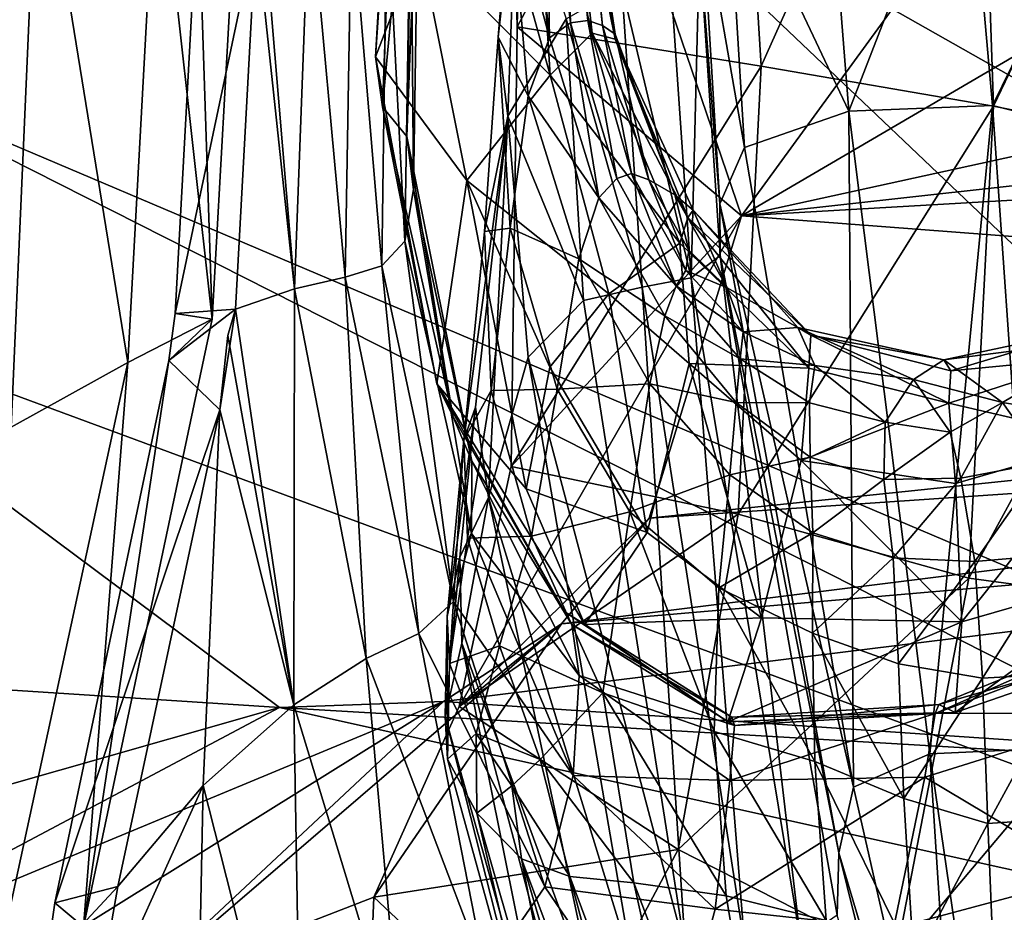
# Model space of a CAD drawing. Extents: x -76 to 76, y -20 to 79.
# Tile 116 of 175: x 2.07 to 4.47, y -7.37 to -5.21. Entities that reach past the tile are written whole.
import ezdxf

# ---------------------------------------------------------------- set-up
doc = ezdxf.new("R2010")
doc.units = 0

msp = doc.modelspace()

# ---------------------------------------------------------------- linework, layer by layer
for points in [[(3.2035, -2.7667, 19.7216), (1.3122, -3.4094, 19.0281), (1.5892, -5.3111, 19.4395)], [(3.43, -4.7463, 20.4631), (3.2035, -2.7667, 19.7216), (1.5892, -5.3111, 19.4395)], [(3.827, -5.6818, 16.5268), (3.3054, -4.1516, 16.716), (5.5596, -3.3049, 17.2696)], [(6.3683, -4.1939, 17.3751), (3.827, -5.6818, 16.5268), (5.5596, -3.3049, 17.2696)], [(3.255, -4.1484, 16.5546), (3.3054, -4.1516, 16.716), (3.2817, -5.223, 16.3667)], [(3.8087, -4.2389, 16.0713), (3.255, -4.1484, 16.5546), (3.2817, -5.223, 16.3667)], [(3.3054, -4.1516, 16.716), (3.827, -5.6818, 16.5268), (3.2817, -5.223, 16.3667)], [(3.8087, -4.2389, 16.0713), (3.8745, -5.3185, 15.9282), (4.3964, -4.1533, 15.538)], [(3.8745, -5.3185, 15.9282), (4.4396, -5.4157, 15.464), (4.3964, -4.1533, 15.538)], [(4.8833, -4.4888, 14.9676), (4.3964, -4.1533, 15.538), (4.4396, -5.4157, 15.464)], [(3.827, -5.6818, 16.5268), (6.3683, -4.1939, 17.3751), (8.0702, -4.7523, 18.9296)], [(3.8745, -5.3185, 15.9282), (3.8087, -4.2389, 16.0713), (3.2817, -5.223, 16.3667)], [(5.6085, -4.4023, 20.8811), (3.43, -4.7463, 20.4631), (6.3716, -6.4118, 20.007)], [(4.949, -5.5166, 14.9487), (4.8833, -4.4888, 14.9676), (4.4396, -5.4157, 15.464)], [(3.0447, -5.0192, 8.4177), (2.9375, -5.2954, 9.3553), (2.9821, -4.5203, 9.4017)], [(2.9861, -4.5793, 9.9266), (2.9821, -4.5203, 9.4017), (2.9375, -5.2954, 9.3553)], [(2.9549, -5.4166, 9.8552), (2.9861, -4.5793, 9.9266), (2.9375, -5.2954, 9.3553)], [(2.9861, -4.5793, 9.9266), (2.9549, -5.4166, 9.8552), (3.0302, -4.6118, 10.1923)], [(2.9549, -5.4166, 9.8552), (3.0136, -5.489, 10.0912), (3.0302, -4.6118, 10.1923)], [(3.044, -4.7071, 10.3596), (3.0302, -4.6118, 10.1923), (3.0136, -5.489, 10.0912)], [(3.3939, -4.6492, 5.9635), (3.4536, -5.207, 6.1129), (3.4246, -4.6354, 6.0842)], [(3.4309, -4.6441, 6.2504), (3.4246, -4.6354, 6.0842), (3.4894, -5.2196, 6.1831)], [(3.4536, -5.207, 6.1129), (3.4894, -5.2196, 6.1831), (3.4246, -4.6354, 6.0842)], [(3.1981, -4.7538, 7.4476), (3.3195, -4.6648, 6.8502), (3.3624, -5.3402, 7.3323)], [(3.3195, -4.6648, 6.8502), (3.4, -4.6593, 6.4947), (3.4638, -5.2378, 6.7825)], [(3.3195, -4.6648, 6.8502), (3.4638, -5.2378, 6.7825), (3.3624, -5.3402, 7.3323)], [(3.3939, -4.6492, 5.9635), (3.3503, -4.6829, 5.8349), (3.4111, -5.2133, 6.0235)], [(3.4536, -5.207, 6.1129), (3.3939, -4.6492, 5.9635), (3.4111, -5.2133, 6.0235)], [(3.4309, -4.6441, 6.2504), (3.5203, -5.2404, 6.2767), (3.4, -4.6593, 6.4947)], [(3.4, -4.6593, 6.4947), (3.5204, -5.2522, 6.4558), (3.4638, -5.2378, 6.7825)], [(3.5203, -5.2404, 6.2767), (3.5204, -5.2522, 6.4558), (3.4, -4.6593, 6.4947)], [(3.5203, -5.2404, 6.2767), (3.4309, -4.6441, 6.2504), (3.4894, -5.2196, 6.1831)], [(3.3052, -4.7339, 5.6451), (3.3601, -5.2491, 5.8721), (3.3503, -4.6829, 5.8349)], [(3.3601, -5.2491, 5.8721), (3.4111, -5.2133, 6.0235), (3.3503, -4.6829, 5.8349)], [(1.3904, -4.8505, 8.5318), (2.1181, -4.6935, 9.1114), (2.0523, -6.195, 9.0854)], [(2.3356, -6.0378, 9.4713), (2.0523, -6.195, 9.0854), (2.1181, -4.6935, 9.1114)], [(2.4067, -4.732, 9.5636), (2.3356, -6.0378, 9.4713), (2.1181, -4.6935, 9.1114)], [(3.0301, -5.6182, 10.2372), (3.044, -4.7071, 10.3596), (3.0136, -5.489, 10.0912)], [(3.044, -4.7071, 10.3596), (3.0301, -5.6182, 10.2372), (3.0237, -4.8176, 10.4571)], [(4.0308, -4.7083, 3.7056), (4.0879, -5.4277, 2.9812), (3.7906, -4.7992, 3.7435)], [(4.0879, -5.4277, 2.9812), (4.0308, -4.7083, 3.7056), (4.373, -4.6918, 3.7028)], [(4.4369, -5.4137, 2.9742), (4.0879, -5.4277, 2.9812), (4.373, -4.6918, 3.7028)], [(4.4369, -5.4137, 2.9742), (4.373, -4.6918, 3.7028), (4.7401, -4.7967, 3.7079)], [(2.3356, -6.0378, 9.4713), (2.4067, -4.732, 9.5636), (2.5408, -5.9328, 9.8161)], [(2.4067, -4.732, 9.5636), (2.6036, -4.8044, 9.9542), (2.5408, -5.9328, 9.8161)], [(3.3052, -4.7339, 5.6451), (3.2649, -4.8922, 5.3572), (3.3601, -5.2491, 5.8721)], [(3.43, -4.7463, 20.4631), (1.5892, -5.3111, 19.4395), (5.9858, -7.1766, 20.1321)], [(3.0447, -5.0192, 8.4177), (3.1981, -4.7538, 7.4476), (3.3624, -5.3402, 7.3323)], [(6.3716, -6.4118, 20.007), (3.43, -4.7463, 20.4631), (5.9858, -7.1766, 20.1321)], [(3.827, -5.6818, 16.5268), (8.0702, -4.7523, 18.9296), (11.5544, -5.2359, 20.4393)], [(2.5408, -5.9328, 9.8161), (2.6036, -4.8044, 9.9542), (2.5063, -4.8968, 10.0593)], [(3.73, -4.9176, 3.8436), (3.7906, -4.7992, 3.7435), (3.8342, -5.5157, 3.0383)], [(4.0879, -5.4277, 2.9812), (3.8342, -5.5157, 3.0383), (3.7906, -4.7992, 3.7435)], [(4.7828, -5.4993, 2.9788), (4.4369, -5.4137, 2.9742), (4.7401, -4.7967, 3.7079)], [(2.7407, -5.8594, 10.1872), (2.6478, -4.9858, 10.0355), (2.6543, -4.8262, 10.0569)], [(2.7774, -4.8874, 10.3119), (2.7407, -5.8594, 10.1872), (2.6543, -4.8262, 10.0569)], [(2.9653, -4.8953, 10.5139), (3.0237, -4.8176, 10.4571), (3.0087, -5.7434, 10.3301)], [(3.0301, -5.6182, 10.2372), (3.0087, -5.7434, 10.3301), (3.0237, -4.8176, 10.4571)], [(3.2354, -5.248, 4.934), (3.2649, -4.8922, 5.3572), (3.2809, -4.8363, 4.6908)], [(3.2354, -5.248, 4.934), (3.2809, -4.8363, 4.6908), (3.2594, -5.4399, 4.0738)], [(3.4008, -5.2036, 4.0485), (3.2594, -5.4399, 4.0738), (3.2809, -4.8363, 4.6908)], [(2.4509, -5.9187, 9.9314), (2.5063, -4.8968, 10.0593), (2.6478, -4.9858, 10.0355)], [(2.4509, -5.9187, 9.9314), (2.5408, -5.9328, 9.8161), (2.5063, -4.8968, 10.0593)], [(2.7407, -5.8594, 10.1872), (2.7774, -4.8874, 10.3119), (2.864, -5.8311, 10.3864)], [(2.7774, -4.8874, 10.3119), (2.8796, -4.924, 10.4816), (2.864, -5.8311, 10.3864)], [(2.9653, -4.8953, 10.5139), (2.9533, -5.8034, 10.407), (2.8796, -4.924, 10.4816)], [(2.9533, -5.8034, 10.407), (2.9653, -4.8953, 10.5139), (3.0087, -5.7434, 10.3301)], [(3.2649, -4.8922, 5.3572), (3.2354, -5.248, 4.934), (3.3086, -5.3902, 5.6179)], [(3.2649, -4.8922, 5.3572), (3.3086, -5.3902, 5.6179), (3.3601, -5.2491, 5.8721)], [(2.9533, -5.8034, 10.407), (2.864, -5.8311, 10.3864), (2.8796, -4.924, 10.4816)], [(3.73, -4.9176, 3.8436), (3.7744, -5.6524, 3.1841), (3.7251, -5.0241, 3.9506)], [(3.7744, -5.6524, 3.1841), (3.73, -4.9176, 3.8436), (3.8342, -5.5157, 3.0383)], [(2.5975, -5.9086, 9.9171), (2.4509, -5.9187, 9.9314), (2.6478, -4.9858, 10.0355)], [(2.7407, -5.8594, 10.1872), (2.5975, -5.9086, 9.9171), (2.6478, -4.9858, 10.0355)], [(3.0447, -5.0192, 8.4177), (3.1599, -5.5962, 8.3788), (2.9375, -5.2954, 9.3553)], [(3.1599, -5.5962, 8.3788), (3.0447, -5.0192, 8.4177), (3.3624, -5.3402, 7.3323)], [(3.7044, -5.8321, 3.4085), (3.6525, -5.0795, 4.0091), (3.7251, -5.0241, 3.9506)], [(3.7755, -5.7778, 3.3352), (3.7044, -5.8321, 3.4085), (3.7251, -5.0241, 3.9506)], [(3.7744, -5.6524, 3.1841), (3.7755, -5.7778, 3.3352), (3.7251, -5.0241, 3.9506)], [(3.6525, -5.0795, 4.0091), (3.7044, -5.8321, 3.4085), (3.5362, -5.1255, 4.0361)], [(3.4008, -5.2036, 4.0485), (3.5362, -5.1255, 4.0361), (3.5855, -5.8554, 3.4342)], [(3.7044, -5.8321, 3.4085), (3.5855, -5.8554, 3.4342), (3.5362, -5.1255, 4.0361)], [(3.4008, -5.2036, 4.0485), (3.4432, -5.8876, 3.4427), (3.2594, -5.4399, 4.0738)], [(3.3601, -5.2491, 5.8721), (3.4807, -5.6377, 6.0235), (3.4111, -5.2133, 6.0235)], [(3.4432, -5.8876, 3.4427), (3.4008, -5.2036, 4.0485), (3.5855, -5.8554, 3.4342)], [(3.4536, -5.207, 6.1129), (3.4111, -5.2133, 6.0235), (3.5241, -5.5911, 6.1408)], [(3.4807, -5.6377, 6.0235), (3.5241, -5.5911, 6.1408), (3.4111, -5.2133, 6.0235)], [(3.5597, -5.5788, 6.2029), (3.4536, -5.207, 6.1129), (3.5241, -5.5911, 6.1408)], [(3.4536, -5.207, 6.1129), (3.5597, -5.5788, 6.2029), (3.4894, -5.2196, 6.1831)], [(3.8745, -5.3185, 15.9282), (3.2817, -5.223, 16.3667), (3.2669, -6.291, 16.1163)], [(3.827, -5.6818, 16.5268), (3.2669, -6.291, 16.1163), (3.2817, -5.223, 16.3667)], [(3.6774, -5.7484, 7.0012), (3.3624, -5.3402, 7.3323), (3.4638, -5.2378, 6.7825)], [(3.6969, -5.6859, 6.7068), (3.6774, -5.7484, 7.0012), (3.4638, -5.2378, 6.7825)], [(3.6969, -5.6859, 6.7068), (3.4638, -5.2378, 6.7825), (3.5204, -5.2522, 6.4558)], [(3.5597, -5.5788, 6.2029), (3.6018, -5.5941, 6.2448), (3.4894, -5.2196, 6.1831)], [(3.5203, -5.2404, 6.2767), (3.4894, -5.2196, 6.1831), (3.6018, -5.5941, 6.2448)], [(3.827, -5.6818, 16.5268), (7.9265, -5.2276, 17.808), (7.7711, -5.9821, 17.4933)], [(7.9265, -5.2276, 17.808), (3.827, -5.6818, 16.5268), (11.5544, -5.2359, 20.4393)], [(3.2354, -5.248, 4.934), (3.2027, -5.7197, 4.4763), (3.2645, -5.7121, 5.2198)], [(3.2027, -5.7197, 4.4763), (3.2354, -5.248, 4.934), (3.2594, -5.4399, 4.0738)], [(3.2354, -5.248, 4.934), (3.2645, -5.7121, 5.2198), (3.3086, -5.3902, 5.6179)], [(3.4807, -5.6377, 6.0235), (3.3601, -5.2491, 5.8721), (3.3086, -5.3902, 5.6179)], [(3.6647, -5.6304, 6.3014), (3.5203, -5.2404, 6.2767), (3.6018, -5.5941, 6.2448)], [(3.5203, -5.2404, 6.2767), (3.6647, -5.6304, 6.3014), (3.5204, -5.2522, 6.4558)], [(3.6647, -5.6304, 6.3014), (3.7094, -5.6677, 6.4347), (3.5204, -5.2522, 6.4558)], [(3.7094, -5.6677, 6.4347), (3.6969, -5.6859, 6.7068), (3.5204, -5.2522, 6.4558)], [(1.5892, -5.3111, 19.4395), (1.3165, -5.842, 18.2657), (6.2252, -7.6568, 19.3377)], [(5.9858, -7.1766, 20.1321), (1.5892, -5.3111, 19.4395), (6.2252, -7.6568, 19.3377)], [(2.9549, -5.4166, 9.8552), (2.9375, -5.2954, 9.3553), (3.0864, -6.09, 9.3965)], [(3.1599, -5.5962, 8.3788), (3.0864, -6.09, 9.3965), (2.9375, -5.2954, 9.3553)], [(3.8187, -6.4069, 15.6624), (3.8745, -5.3185, 15.9282), (3.2669, -6.291, 16.1163)], [(3.8745, -5.3185, 15.9282), (3.8187, -6.4069, 15.6624), (4.4396, -5.4157, 15.464)], [(3.1599, -5.5962, 8.3788), (3.3624, -5.3402, 7.3323), (3.5046, -5.8713, 7.6592)], [(3.5046, -5.8713, 7.6592), (3.3624, -5.3402, 7.3323), (3.6774, -5.7484, 7.0012)], [(3.4316, -5.786, 5.799), (3.3086, -5.3902, 5.6179), (3.2645, -5.7121, 5.2198)], [(3.4316, -5.786, 5.799), (3.4807, -5.6377, 6.0235), (3.3086, -5.3902, 5.6179)], [(2.9549, -5.4166, 9.8552), (3.1253, -6.1685, 9.8343), (3.0136, -5.489, 10.0912)], [(3.1253, -6.1685, 9.8343), (2.9549, -5.4166, 9.8552), (3.0864, -6.09, 9.3965)], [(3.8187, -6.4069, 15.6624), (4.3795, -6.5623, 15.1968), (4.4396, -5.4157, 15.464)], [(3.8342, -5.5157, 3.0383), (4.0879, -5.4277, 2.9812), (4.0994, -7.07, 1.6915)], [(4.0879, -5.4277, 2.9812), (4.4369, -5.4137, 2.9742), (4.2848, -6.9889, 1.6107)], [(4.0879, -5.4277, 2.9812), (4.2848, -6.9889, 1.6107), (4.0994, -7.07, 1.6915)], [(4.4369, -5.4137, 2.9742), (4.5462, -6.9765, 1.5778), (4.2848, -6.9889, 1.6107)], [(4.949, -5.5166, 14.9487), (4.4396, -5.4157, 15.464), (4.3795, -6.5623, 15.1968)], [(4.4369, -5.4137, 2.9742), (4.7828, -5.4993, 2.9788), (4.5462, -6.9765, 1.5778)], [(3.1526, -6.2257, 4.0849), (3.2027, -5.7197, 4.4763), (3.2594, -5.4399, 4.0738)], [(3.1806, -6.1467, 3.7243), (3.1526, -6.2257, 4.0849), (3.2594, -5.4399, 4.0738)], [(3.212, -6.3659, 3.3193), (3.1806, -6.1467, 3.7243), (3.2594, -5.4399, 4.0738)], [(3.3084, -6.0254, 3.4118), (3.212, -6.3659, 3.3193), (3.2594, -5.4399, 4.0738)], [(3.4432, -5.8876, 3.4427), (3.3084, -6.0254, 3.4118), (3.2594, -5.4399, 4.0738)], [(3.0301, -5.6182, 10.2372), (3.0136, -5.489, 10.0912), (3.1715, -6.2777, 10.0364)], [(3.1253, -6.1685, 9.8343), (3.1715, -6.2777, 10.0364), (3.0136, -5.489, 10.0912)], [(3.7744, -5.6524, 3.1841), (3.8342, -5.5157, 3.0383), (4.0994, -7.07, 1.6915)], [(4.9213, -6.6351, 14.6679), (4.949, -5.5166, 14.9487), (4.3795, -6.5623, 15.1968)], [(3.3035, -6.3452, 8.9484), (3.0864, -6.09, 9.3965), (3.1599, -5.5962, 8.3788)], [(3.3615, -6.0494, 8.3074), (3.1599, -5.5962, 8.3788), (3.5046, -5.8713, 7.6592)], [(3.3615, -6.0494, 8.3074), (3.3035, -6.3452, 8.9484), (3.1599, -5.5962, 8.3788)], [(3.5241, -5.5911, 6.1408), (3.4807, -5.6377, 6.0235), (3.6686, -5.8515, 6.2152)], [(3.5597, -5.5788, 6.2029), (3.5241, -5.5911, 6.1408), (3.6686, -5.8515, 6.2152)], [(3.5597, -5.5788, 6.2029), (3.6921, -5.8143, 6.2601), (3.6018, -5.5941, 6.2448)], [(3.6921, -5.8143, 6.2601), (3.5597, -5.5788, 6.2029), (3.6686, -5.8515, 6.2152)], [(3.6647, -5.6304, 6.3014), (3.6018, -5.5941, 6.2448), (3.6987, -5.7655, 6.2742)], [(3.6921, -5.8143, 6.2601), (3.6987, -5.7655, 6.2742), (3.6018, -5.5941, 6.2448)], [(3.0301, -5.6182, 10.2372), (3.1711, -6.4534, 10.1597), (3.0087, -5.7434, 10.3301)], [(3.1711, -6.4534, 10.1597), (3.0301, -5.6182, 10.2372), (3.1715, -6.2777, 10.0364)], [(3.4807, -5.6377, 6.0235), (3.4316, -5.786, 5.799), (3.6408, -5.9248, 6.1233)], [(3.4807, -5.6377, 6.0235), (3.6408, -5.9248, 6.1233), (3.6686, -5.8515, 6.2152)], [(3.6647, -5.6304, 6.3014), (3.7921, -5.8571, 6.3158), (3.7094, -5.6677, 6.4347)], [(3.7921, -5.8571, 6.3158), (3.6647, -5.6304, 6.3014), (3.6987, -5.7655, 6.2742)], [(3.6969, -5.6859, 6.7068), (3.7094, -5.6677, 6.4347), (3.9953, -5.9718, 6.6486)], [(3.7921, -5.8571, 6.3158), (3.9643, -5.9529, 6.4047), (3.7094, -5.6677, 6.4347)], [(3.7094, -5.6677, 6.4347), (3.9643, -5.9529, 6.4047), (3.9953, -5.9718, 6.6486)], [(3.7744, -5.6524, 3.1841), (4.0634, -7.2289, 1.8328), (3.7755, -5.7778, 3.3352)], [(4.0634, -7.2289, 1.8328), (3.7744, -5.6524, 3.1841), (4.0994, -7.07, 1.6915)], [(3.827, -5.6818, 16.5268), (3.6024, -6.416, 16.6486), (3.1406, -6.874, 15.7452)], [(3.2669, -6.291, 16.1163), (3.827, -5.6818, 16.5268), (3.1406, -6.874, 15.7452)], [(3.6024, -6.416, 16.6486), (3.827, -5.6818, 16.5268), (7.7711, -5.9821, 17.4933)], [(3.6774, -5.7484, 7.0012), (3.6969, -5.6859, 6.7068), (3.9903, -6.0518, 6.894)], [(3.6969, -5.6859, 6.7068), (3.9953, -5.9718, 6.6486), (3.9903, -6.0518, 6.894)], [(3.2027, -5.7197, 4.4763), (3.2185, -6.1065, 4.7655), (3.2645, -5.7121, 5.2198)], [(3.3789, -6.1032, 5.4149), (3.2645, -5.7121, 5.2198), (3.2185, -6.1065, 4.7655)], [(3.3789, -6.1032, 5.4149), (3.4316, -5.786, 5.799), (3.2645, -5.7121, 5.2198)], [(3.2027, -5.7197, 4.4763), (3.1526, -6.2257, 4.0849), (3.2185, -6.1065, 4.7655)], [(2.9533, -5.8034, 10.407), (3.0087, -5.7434, 10.3301), (3.1273, -6.6187, 10.2445)], [(3.1711, -6.4534, 10.1597), (3.1273, -6.6187, 10.2445), (3.0087, -5.7434, 10.3301)], [(3.6997, -6.0406, 7.3684), (3.5046, -5.8713, 7.6592), (3.6774, -5.7484, 7.0012)], [(3.6997, -6.0406, 7.3684), (3.6774, -5.7484, 7.0012), (3.9903, -6.0518, 6.894)], [(3.7921, -5.8571, 6.3158), (3.6987, -5.7655, 6.2742), (3.6921, -5.8143, 6.2601)], [(3.4316, -5.786, 5.799), (3.3789, -6.1032, 5.4149), (3.6046, -6.0896, 5.9205)], [(3.4316, -5.786, 5.799), (3.6046, -6.0896, 5.9205), (3.6408, -5.9248, 6.1233)], [(3.7044, -5.8321, 3.4085), (3.7755, -5.7778, 3.3352), (3.9708, -7.4423, 2.0187)], [(4.0634, -7.2289, 1.8328), (4.0596, -7.381, 1.9652), (3.7755, -5.7778, 3.3352)], [(3.7755, -5.7778, 3.3352), (4.0596, -7.381, 1.9652), (3.9708, -7.4423, 2.0187)], [(2.9533, -5.8034, 10.407), (3.0431, -6.6967, 10.3304), (2.864, -5.8311, 10.3864)], [(3.0431, -6.6967, 10.3304), (2.9533, -5.8034, 10.407), (3.1273, -6.6187, 10.2445)], [(3.8307, -5.9634, 6.3109), (3.6921, -5.8143, 6.2601), (3.6686, -5.8515, 6.2152)], [(3.8307, -5.9634, 6.3109), (3.7921, -5.8571, 6.3158), (3.6921, -5.8143, 6.2601)], [(2.7407, -5.8594, 10.1872), (2.864, -5.8311, 10.3864), (2.915, -6.7573, 10.3273)], [(3.0431, -6.6967, 10.3304), (2.915, -6.7573, 10.3273), (2.864, -5.8311, 10.3864)], [(3.5855, -5.8554, 3.4342), (3.7044, -5.8321, 3.4085), (3.8352, -7.4567, 2.0286)], [(3.7044, -5.8321, 3.4085), (3.9708, -7.4423, 2.0187), (3.8352, -7.4567, 2.0286)], [(2.7042, -6.8766, 17.3125), (1.3165, -5.842, 18.2657), (0.8927, -6.759, 16.9284)], [(1.3165, -5.842, 18.2657), (2.7042, -6.8766, 17.3125), (6.2252, -7.6568, 19.3377)], [(2.7407, -5.8594, 10.1872), (2.739, -6.8701, 10.1448), (2.5975, -5.9086, 9.9171)], [(2.739, -6.8701, 10.1448), (2.7407, -5.8594, 10.1872), (2.915, -6.7573, 10.3273)], [(3.4432, -5.8876, 3.4427), (3.5855, -5.8554, 3.4342), (3.691, -7.4682, 2.03)], [(3.5855, -5.8554, 3.4342), (3.8352, -7.4567, 2.0286), (3.691, -7.4682, 2.03)], [(3.8237, -6.0295, 6.2748), (3.6686, -5.8515, 6.2152), (3.6408, -5.9248, 6.1233)], [(3.8237, -6.0295, 6.2748), (3.8307, -5.9634, 6.3109), (3.6686, -5.8515, 6.2152)], [(3.7921, -5.8571, 6.3158), (3.8307, -5.9634, 6.3109), (3.9643, -5.9529, 6.4047)], [(3.5977, -6.4509, 8.2285), (3.3615, -6.0494, 8.3074), (3.5046, -5.8713, 7.6592)], [(3.6997, -6.0406, 7.3684), (3.5977, -6.4509, 8.2285), (3.5046, -5.8713, 7.6592)], [(2.4509, -5.9187, 9.9314), (2.5975, -5.9086, 9.9171), (2.4357, -6.0329, 9.9172)], [(2.5975, -5.9086, 9.9171), (2.559, -6.1534, 9.8652), (2.4357, -6.0329, 9.9172)], [(2.559, -6.1534, 9.8652), (2.5975, -5.9086, 9.9171), (2.579, -5.9727, 9.88)], [(2.739, -6.8701, 10.1448), (2.579, -5.9727, 9.88), (2.5975, -5.9086, 9.9171)], [(3.4432, -5.8876, 3.4427), (3.691, -7.4682, 2.03), (3.3084, -6.0254, 3.4118)], [(2.3356, -6.0378, 9.4713), (2.5408, -5.9328, 9.8161), (2.2282, -7.4093, 9.5609)], [(2.5408, -5.9328, 9.8161), (2.4357, -6.0329, 9.9172), (2.2282, -7.4093, 9.5609)], [(2.5408, -5.9328, 9.8161), (2.4509, -5.9187, 9.9314), (2.4357, -6.0329, 9.9172)], [(3.8143, -6.1355, 6.1953), (3.6408, -5.9248, 6.1233), (3.6046, -6.0896, 5.9205)], [(3.8143, -6.1355, 6.1953), (3.8237, -6.0295, 6.2748), (3.6408, -5.9248, 6.1233)], [(3.8307, -5.9634, 6.3109), (4.0052, -6.0454, 6.3458), (3.9643, -5.9529, 6.4047)], [(4.2452, -6.0797, 6.3554), (4.3184, -6.0319, 6.4387), (3.9643, -5.9529, 6.4047)], [(3.9953, -5.9718, 6.6486), (3.9643, -5.9529, 6.4047), (4.3184, -6.0319, 6.4387)], [(4.0052, -6.0454, 6.3458), (4.2452, -6.0797, 6.3554), (3.9643, -5.9529, 6.4047)], [(4.3355, -6.0581, 6.6334), (4.3184, -6.0319, 6.4387), (4.6785, -5.9558, 6.6506)], [(4.3184, -6.0319, 6.4387), (4.7226, -5.9798, 6.3955), (4.6785, -5.9558, 6.6506)], [(4.3355, -6.0581, 6.6334), (4.6785, -5.9558, 6.6506), (4.6724, -6.026, 6.8785)], [(2.579, -5.9727, 9.88), (2.739, -6.8701, 10.1448), (2.559, -6.1534, 9.8652)], [(3.8307, -5.9634, 6.3109), (3.8237, -6.0295, 6.2748), (4.0052, -6.0454, 6.3458)], [(4.3312, -6.1371, 6.8569), (3.9903, -6.0518, 6.894), (3.9953, -5.9718, 6.6486)], [(4.3355, -6.0581, 6.6334), (4.3312, -6.1371, 6.8569), (3.9953, -5.9718, 6.6486)], [(4.3355, -6.0581, 6.6334), (3.9953, -5.9718, 6.6486), (4.3184, -6.0319, 6.4387)], [(4.4614, -6.1351, 6.3267), (4.7226, -5.9798, 6.3955), (4.3184, -6.0319, 6.4387)], [(4.7785, -6.1869, 6.2433), (4.7226, -5.9798, 6.3955), (4.4614, -6.1351, 6.3267)], [(3.6024, -6.416, 16.6486), (7.7711, -5.9821, 17.4933), (7.6598, -6.141, 17.7139)], [(3.212, -6.3659, 3.3193), (3.3084, -6.0254, 3.4118), (3.5634, -7.5109, 2.0496)], [(3.691, -7.4682, 2.03), (3.5634, -7.5109, 2.0496), (3.3084, -6.0254, 3.4118)], [(3.8237, -6.0295, 6.2748), (3.8143, -6.1355, 6.1953), (3.9921, -6.1363, 6.3109)], [(3.8237, -6.0295, 6.2748), (3.9921, -6.1363, 6.3109), (4.0052, -6.0454, 6.3458)], [(4.3312, -6.1371, 6.8569), (4.6724, -6.026, 6.8785), (4.7141, -6.2256, 7.2352)], [(4.3312, -6.1371, 6.8569), (4.3355, -6.0581, 6.6334), (4.6724, -6.026, 6.8785)], [(2.0523, -6.195, 9.0854), (2.3356, -6.0378, 9.4713), (1.9743, -7.7063, 9.3211)], [(1.9743, -7.7063, 9.3211), (2.3356, -6.0378, 9.4713), (2.2282, -7.4093, 9.5609)], [(2.4357, -6.0329, 9.9172), (2.1583, -7.3508, 9.6796), (2.2282, -7.4093, 9.5609)], [(2.4357, -6.0329, 9.9172), (2.559, -6.1534, 9.8652), (2.1583, -7.3508, 9.6796)], [(3.3615, -6.0494, 8.3074), (3.5977, -6.4509, 8.2285), (3.3035, -6.3452, 8.9484)], [(3.5977, -6.4509, 8.2285), (3.6997, -6.0406, 7.3684), (3.8755, -6.6584, 8.1982)], [(3.9721, -6.2764, 7.2541), (3.6997, -6.0406, 7.3684), (3.9903, -6.0518, 6.894)], [(3.6997, -6.0406, 7.3684), (3.9721, -6.2764, 7.2541), (3.8755, -6.6584, 8.1982)], [(3.9721, -6.2764, 7.2541), (3.9903, -6.0518, 6.894), (4.3312, -6.1371, 6.8569)], [(4.0052, -6.0454, 6.3458), (3.9921, -6.1363, 6.3109), (4.1764, -6.1828, 6.3148)], [(4.2452, -6.0797, 6.3554), (4.0052, -6.0454, 6.3458), (4.1764, -6.1828, 6.3148)], [(4.2452, -6.0797, 6.3554), (4.4614, -6.1351, 6.3267), (4.3184, -6.0319, 6.4387)], [(3.4461, -6.6742, 9.1767), (3.398, -6.6441, 9.6714), (3.0864, -6.09, 9.3965)], [(3.1253, -6.1685, 9.8343), (3.0864, -6.09, 9.3965), (3.398, -6.6441, 9.6714)], [(3.3035, -6.3452, 8.9484), (3.4461, -6.6742, 9.1767), (3.0864, -6.09, 9.3965)], [(3.3789, -6.1032, 5.4149), (3.5557, -6.4011, 5.5429), (3.6046, -6.0896, 5.9205)], [(3.7985, -6.3109, 6.0027), (3.6046, -6.0896, 5.9205), (3.5557, -6.4011, 5.5429)], [(3.7985, -6.3109, 6.0027), (3.8143, -6.1355, 6.1953), (3.6046, -6.0896, 5.9205)], [(4.2452, -6.0797, 6.3554), (4.1764, -6.1828, 6.3148), (4.3342, -6.2072, 6.2997)], [(4.4614, -6.1351, 6.3267), (4.2452, -6.0797, 6.3554), (4.3342, -6.2072, 6.2997)], [(3.1526, -6.2257, 4.0849), (3.1611, -6.465, 4.3427), (3.2185, -6.1065, 4.7655)], [(3.3167, -6.4599, 4.9391), (3.2185, -6.1065, 4.7655), (3.1611, -6.465, 4.3427)], [(3.3167, -6.4599, 4.9391), (3.3789, -6.1032, 5.4149), (3.2185, -6.1065, 4.7655)], [(3.3789, -6.1032, 5.4149), (3.3167, -6.4599, 4.9391), (3.5557, -6.4011, 5.5429)], [(3.1526, -6.2257, 4.0849), (3.1806, -6.1467, 3.7243), (3.1118, -6.6554, 3.7433)], [(3.1806, -6.1467, 3.7243), (3.1429, -6.5109, 3.5753), (3.1118, -6.6554, 3.7433)], [(3.1806, -6.1467, 3.7243), (3.212, -6.3659, 3.3193), (3.1429, -6.5109, 3.5753)], [(3.3899, -6.6728, 16.8151), (3.6024, -6.416, 16.6486), (7.6598, -6.141, 17.7139)], [(3.3899, -6.6728, 16.8151), (7.6598, -6.141, 17.7139), (7.5162, -6.3169, 17.9829)], [(3.8143, -6.1355, 6.1953), (3.7985, -6.3109, 6.0027), (3.994, -6.2684, 6.2376)], [(3.8143, -6.1355, 6.1953), (3.994, -6.2684, 6.2376), (3.9921, -6.1363, 6.3109)], [(4.347, -6.3318, 7.2112), (3.9721, -6.2764, 7.2541), (4.3312, -6.1371, 6.8569)], [(4.1764, -6.1828, 6.3148), (3.9921, -6.1363, 6.3109), (3.994, -6.2684, 6.2376)], [(4.347, -6.3318, 7.2112), (4.3312, -6.1371, 6.8569), (4.7141, -6.2256, 7.2352)], [(4.4614, -6.1351, 6.3267), (4.3342, -6.2072, 6.2997), (4.3597, -6.3188, 6.2454)], [(4.5645, -6.2802, 6.2471), (4.4614, -6.1351, 6.3267), (4.3597, -6.3188, 6.2454)], [(4.5645, -6.2802, 6.2471), (4.7785, -6.1869, 6.2433), (4.4614, -6.1351, 6.3267)], [(2.559, -6.1534, 9.8652), (2.3118, -7.3108, 9.6469), (2.1583, -7.3508, 9.6796)], [(2.559, -6.1534, 9.8652), (2.5189, -7.0656, 9.8698), (2.3118, -7.3108, 9.6469)], [(2.739, -6.8701, 10.1448), (2.5189, -7.0656, 9.8698), (2.559, -6.1534, 9.8652)], [(3.4148, -6.6742, 9.9075), (3.1253, -6.1685, 9.8343), (3.398, -6.6441, 9.6714)], [(3.1253, -6.1685, 9.8343), (3.4148, -6.6742, 9.9075), (3.1715, -6.2777, 10.0364)], [(4.1727, -6.3222, 6.2483), (4.1764, -6.1828, 6.3148), (3.994, -6.2684, 6.2376)], [(4.1764, -6.1828, 6.3148), (4.1727, -6.3222, 6.2483), (4.3342, -6.2072, 6.2997)], [(4.1727, -6.3222, 6.2483), (4.3597, -6.3188, 6.2454), (4.3342, -6.2072, 6.2997)], [(3.1526, -6.2257, 4.0849), (3.1118, -6.6554, 3.7433), (3.1174, -6.7696, 3.9561)], [(3.1611, -6.465, 4.3427), (3.1526, -6.2257, 4.0849), (3.1174, -6.7696, 3.9561)], [(4.3628, -6.6682, 8.217), (4.347, -6.3318, 7.2112), (4.7141, -6.2256, 7.2352)], [(4.8341, -6.5319, 8.2692), (4.3628, -6.6682, 8.217), (4.7141, -6.2256, 7.2352)], [(3.7985, -6.3109, 6.0027), (4, -6.4516, 6.0536), (3.994, -6.2684, 6.2376)], [(4.1727, -6.3222, 6.2483), (3.994, -6.2684, 6.2376), (4, -6.4516, 6.0536)], [(3.8187, -6.4069, 15.6624), (3.2669, -6.291, 16.1163), (3.1406, -6.874, 15.7452)], [(3.1711, -6.4534, 10.1597), (3.1715, -6.2777, 10.0364), (3.4325, -6.7986, 10.0889)], [(3.4148, -6.6742, 9.9075), (3.4325, -6.7986, 10.0889), (3.1715, -6.2777, 10.0364)], [(4.3628, -6.6682, 8.217), (3.8755, -6.6584, 8.1982), (3.9721, -6.2764, 7.2541)], [(4.347, -6.3318, 7.2112), (4.3628, -6.6682, 8.217), (3.9721, -6.2764, 7.2541)], [(4.5645, -6.2802, 6.2471), (4.3597, -6.3188, 6.2454), (4.3943, -6.5216, 6.0851)], [(4.6028, -6.5035, 6.0657), (4.5645, -6.2802, 6.2471), (4.3943, -6.5216, 6.0851)], [(3.1029, -6.8614, 17.007), (7.5162, -6.3169, 17.9829), (7.305, -7.1464, 18.2248)], [(3.1029, -6.8614, 17.007), (3.3899, -6.6728, 16.8151), (7.5162, -6.3169, 17.9829)], [(3.7721, -6.5854, 5.6274), (3.7985, -6.3109, 6.0027), (3.5557, -6.4011, 5.5429)], [(3.7985, -6.3109, 6.0027), (3.7721, -6.5854, 5.6274), (4, -6.4516, 6.0536)], [(4.196, -6.513, 6.081), (4.1727, -6.3222, 6.2483), (4, -6.4516, 6.0536)], [(4.1727, -6.3222, 6.2483), (4.196, -6.513, 6.081), (4.3597, -6.3188, 6.2454)], [(4.196, -6.513, 6.081), (4.3943, -6.5216, 6.0851), (4.3597, -6.3188, 6.2454)], [(3.5977, -6.4509, 8.2285), (3.4461, -6.6742, 9.1767), (3.3035, -6.3452, 8.9484)], [(3.212, -6.3659, 3.3193), (3.1472, -6.7198, 3.2867), (3.1429, -6.5109, 3.5753)], [(3.212, -6.3659, 3.3193), (3.4776, -7.6188, 2.1139), (3.1472, -6.7198, 3.2867)], [(3.4776, -7.6188, 2.1139), (3.212, -6.3659, 3.3193), (3.5634, -7.5109, 2.0496)], [(3.6728, -7.2213, 15.3141), (3.8187, -6.4069, 15.6624), (3.1406, -6.874, 15.7452)], [(3.3167, -6.4599, 4.9391), (3.4897, -6.8406, 4.9619), (3.5557, -6.4011, 5.5429)], [(3.5557, -6.4011, 5.5429), (3.4897, -6.8406, 4.9619), (3.7606, -6.9345, 5.0977)], [(3.7721, -6.5854, 5.6274), (3.5557, -6.4011, 5.5429), (3.7606, -6.9345, 5.0977)], [(3.8187, -6.4069, 15.6624), (3.6728, -7.2213, 15.3141), (4.3795, -6.5623, 15.1968)], [(3.6024, -6.416, 16.6486), (3.3899, -6.6728, 16.8151), (3.1406, -6.874, 15.7452)], [(3.1711, -6.4534, 10.1597), (3.418, -7.0414, 10.2001), (3.1273, -6.6187, 10.2445)], [(3.239, -6.7265, 4.4391), (3.3167, -6.4599, 4.9391), (3.1611, -6.465, 4.3427)], [(3.418, -7.0414, 10.2001), (3.1711, -6.4534, 10.1597), (3.4325, -6.7986, 10.0889)], [(3.3167, -6.4599, 4.9391), (3.239, -6.7265, 4.4391), (3.4897, -6.8406, 4.9619)], [(3.5977, -6.4509, 8.2285), (3.8755, -6.6584, 8.1982), (3.4461, -6.6742, 9.1767)], [(3.7721, -6.5854, 5.6274), (3.9993, -6.6954, 5.6865), (4, -6.4516, 6.0536)], [(4.196, -6.513, 6.081), (4, -6.4516, 6.0536), (3.9993, -6.6954, 5.6865)], [(3.239, -6.7265, 4.4391), (3.1611, -6.465, 4.3427), (3.1174, -6.7696, 3.9561)], [(4.6028, -6.5035, 6.0657), (4.3943, -6.5216, 6.0851), (4.4128, -6.8047, 5.761)], [(4.6246, -6.7932, 5.7319), (4.6028, -6.5035, 6.0657), (4.4128, -6.8047, 5.761)], [(3.1073, -6.8979, 3.4354), (3.1118, -6.6554, 3.7433), (3.1429, -6.5109, 3.5753)], [(3.1472, -6.7198, 3.2867), (3.1073, -6.8979, 3.4354), (3.1429, -6.5109, 3.5753)], [(4.2086, -6.7703, 5.7384), (4.196, -6.513, 6.081), (3.9993, -6.6954, 5.6865)], [(4.196, -6.513, 6.081), (4.2086, -6.7703, 5.7384), (4.3943, -6.5216, 6.0851)], [(4.2086, -6.7703, 5.7384), (4.4128, -6.8047, 5.761), (4.3943, -6.5216, 6.0851)], [(4.3628, -6.6682, 8.217), (4.8341, -6.5319, 8.2692), (4.3462, -6.888, 9.3645)], [(4.8341, -6.5319, 8.2692), (4.8846, -6.7024, 9.4351), (4.3462, -6.888, 9.3645)], [(3.6728, -7.2213, 15.3141), (4.2001, -7.4892, 14.835), (4.3795, -6.5623, 15.1968)], [(4.9213, -6.6351, 14.6679), (4.3795, -6.5623, 15.1968), (4.2001, -7.4892, 14.835)], [(3.7721, -6.5854, 5.6274), (3.7606, -6.9345, 5.0977), (4.0056, -7.0072, 5.1572)], [(3.9993, -6.6954, 5.6865), (3.7721, -6.5854, 5.6274), (4.0056, -7.0072, 5.1572)], [(3.0431, -6.6967, 10.3304), (3.1273, -6.6187, 10.2445), (3.3494, -7.3122, 10.2721)], [(3.418, -7.0414, 10.2001), (3.3494, -7.3122, 10.2721), (3.1273, -6.6187, 10.2445)], [(3.4148, -6.6742, 9.9075), (3.398, -6.6441, 9.6714), (3.8039, -6.8999, 9.8056)], [(3.4461, -6.6742, 9.1767), (3.7936, -6.911, 9.257), (3.398, -6.6441, 9.6714)], [(3.7936, -6.911, 9.257), (3.8039, -6.8999, 9.8056), (3.398, -6.6441, 9.6714)], [(4.718, -7.5983, 14.2601), (4.9213, -6.6351, 14.6679), (4.2001, -7.4892, 14.835)], [(2.3548, -7.5615, 15.6689), (2.9338, -7.3367, 15.4423), (3.3899, -6.6728, 16.8151)], [(3.1029, -6.8614, 17.007), (2.3548, -7.5615, 15.6689), (3.3899, -6.6728, 16.8151)], [(3.3899, -6.6728, 16.8151), (2.9338, -7.3367, 15.4423), (3.1406, -6.874, 15.7452)], [(3.1073, -6.8979, 3.4354), (3.1128, -7.0019, 3.6107), (3.1118, -6.6554, 3.7433)], [(3.1128, -7.0019, 3.6107), (3.1174, -6.7696, 3.9561), (3.1118, -6.6554, 3.7433)], [(3.4148, -6.6742, 9.9075), (3.8101, -6.9196, 10.0432), (3.4325, -6.7986, 10.0889)], [(3.8101, -6.9196, 10.0432), (3.4148, -6.6742, 9.9075), (3.8039, -6.8999, 9.8056)], [(3.8755, -6.6584, 8.1982), (3.7936, -6.911, 9.257), (3.4461, -6.6742, 9.1767)], [(3.8755, -6.6584, 8.1982), (4.3628, -6.6682, 8.217), (3.7936, -6.911, 9.257)], [(4.3628, -6.6682, 8.217), (4.3462, -6.888, 9.3645), (3.7936, -6.911, 9.257)], [(4.2979, -6.8904, 10.2099), (4.3064, -6.869, 9.9628), (4.8079, -6.6655, 10.0351)], [(4.7941, -6.7056, 10.333), (4.2979, -6.8904, 10.2099), (4.8079, -6.6655, 10.0351)], [(4.8846, -6.7024, 9.4351), (4.8079, -6.6655, 10.0351), (4.3064, -6.869, 9.9628)], [(3.0431, -6.6967, 10.3304), (3.2047, -7.5212, 10.3359), (2.915, -6.7573, 10.3273)], [(3.2047, -7.5212, 10.3359), (3.0431, -6.6967, 10.3304), (3.3494, -7.3122, 10.2721)], [(4.2086, -6.7703, 5.7384), (3.9993, -6.6954, 5.6865), (4.2215, -7.0972, 5.2302)], [(3.9993, -6.6954, 5.6865), (4.0056, -7.0072, 5.1572), (4.2215, -7.0972, 5.2302)], [(3.1073, -6.8979, 3.4354), (3.1472, -6.7198, 3.2867), (3.3783, -7.8678, 2.3413)], [(3.1472, -6.7198, 3.2867), (3.4203, -7.7513, 2.2141), (3.3783, -7.8678, 2.3413)], [(3.4776, -7.6188, 2.1139), (3.4203, -7.7513, 2.2141), (3.1472, -6.7198, 3.2867)], [(4.2979, -6.8904, 10.2099), (4.7941, -6.7056, 10.333), (4.7689, -6.8902, 10.5959)], [(4.3462, -6.888, 9.3645), (4.8846, -6.7024, 9.4351), (4.3064, -6.869, 9.9628)], [(3.1826, -6.939, 3.9878), (3.239, -6.7265, 4.4391), (3.1174, -6.7696, 3.9561)], [(3.239, -6.7265, 4.4391), (3.1826, -6.939, 3.9878), (3.3381, -7.0028, 4.3444)], [(3.239, -6.7265, 4.4391), (3.3381, -7.0028, 4.3444), (3.4897, -6.8406, 4.9619)], [(1.1017, -7.3331, 16.4786), (2.7042, -6.8766, 17.3125), (0.8927, -6.759, 16.9284)], [(2.739, -6.8701, 10.1448), (2.915, -6.7573, 10.3273), (3.0019, -7.7325, 10.3435)], [(3.2047, -7.5212, 10.3359), (3.0019, -7.7325, 10.3435), (2.915, -6.7573, 10.3273)], [(3.1826, -6.939, 3.9878), (3.1174, -6.7696, 3.9561), (3.1128, -7.0019, 3.6107)], [(4.2086, -6.7703, 5.7384), (4.2215, -7.0972, 5.2302), (4.4128, -6.8047, 5.761)], [(4.6246, -6.7932, 5.7319), (4.4128, -6.8047, 5.761), (4.4256, -7.1582, 5.2716)], [(4.6354, -7.1438, 5.2359), (4.6246, -6.7932, 5.7319), (4.4256, -7.1582, 5.2716)], [(3.418, -7.0414, 10.2001), (3.4325, -6.7986, 10.0889), (3.7989, -7.0538, 10.2189)], [(3.8101, -6.9196, 10.0432), (3.7989, -7.0538, 10.2189), (3.4325, -6.7986, 10.0889)], [(4.2215, -7.0972, 5.2302), (4.4256, -7.1582, 5.2716), (4.4128, -6.8047, 5.761)], [(3.5657, -7.3025, 4.3255), (3.4897, -6.8406, 4.9619), (3.3381, -7.0028, 4.3444)], [(3.7898, -7.3336, 4.4422), (3.7606, -6.9345, 5.0977), (3.4897, -6.8406, 4.9619)], [(3.5657, -7.3025, 4.3255), (3.7898, -7.3336, 4.4422), (3.4897, -6.8406, 4.9619)], [(1.7548, -7.7012, 15.9733), (3.1029, -6.8614, 17.007), (1.4003, -7.5682, 16.2156)], [(3.1029, -6.8614, 17.007), (2.7042, -6.8766, 17.3125), (1.4003, -7.5682, 16.2156)], [(2.3548, -7.5615, 15.6689), (3.1029, -6.8614, 17.007), (1.7548, -7.7012, 15.9733)], [(2.7042, -6.8766, 17.3125), (3.1029, -6.8614, 17.007), (7.305, -7.1464, 18.2248)], [(1.4003, -7.5682, 16.2156), (2.7042, -6.8766, 17.3125), (1.1017, -7.3331, 16.4786)], [(2.739, -6.8701, 10.1448), (2.7588, -8.0104, 10.2465), (2.5189, -7.0656, 9.8698)], [(2.7042, -6.8766, 17.3125), (7.305, -7.1464, 18.2248), (6.2252, -7.6568, 19.3377)], [(2.7588, -8.0104, 10.2465), (2.739, -6.8701, 10.1448), (3.0019, -7.7325, 10.3435)], [(3.6728, -7.2213, 15.3141), (3.1406, -6.874, 15.7452), (2.9338, -7.3367, 15.4423)], [(3.7936, -6.911, 9.257), (4.3462, -6.888, 9.3645), (3.8039, -6.8999, 9.8056)], [(4.2979, -6.8904, 10.2099), (4.2729, -7.0454, 10.3963), (3.7989, -7.0538, 10.2189)], [(3.8101, -6.9196, 10.0432), (4.2979, -6.8904, 10.2099), (3.7989, -7.0538, 10.2189)], [(4.3462, -6.888, 9.3645), (4.3064, -6.869, 9.9628), (3.8039, -6.8999, 9.8056)], [(3.8101, -6.9196, 10.0432), (3.8039, -6.8999, 9.8056), (4.3064, -6.869, 9.9628)], [(4.2979, -6.8904, 10.2099), (3.8101, -6.9196, 10.0432), (4.3064, -6.869, 9.9628)], [(4.2729, -7.0454, 10.3963), (4.7689, -6.8902, 10.5959), (4.674, -7.2849, 10.8236)], [(4.2729, -7.0454, 10.3963), (4.2979, -6.8904, 10.2099), (4.7689, -6.8902, 10.5959)], [(3.1073, -6.8979, 3.4354), (3.3783, -7.8678, 2.3413), (3.3788, -7.9685, 2.4614)], [(3.1128, -7.0019, 3.6107), (3.1073, -6.8979, 3.4354), (3.3788, -7.9685, 2.4614)], [(3.1841, -7.1332, 3.658), (3.1826, -6.939, 3.9878), (3.1128, -7.0019, 3.6107)], [(3.1826, -6.939, 3.9878), (3.1841, -7.1332, 3.658), (3.2689, -7.0663, 4.0192)], [(3.1826, -6.939, 3.9878), (3.2689, -7.0663, 4.0192), (3.3381, -7.0028, 4.3444)], [(3.7898, -7.3336, 4.4422), (4.0329, -7.3938, 4.4865), (3.7606, -6.9345, 5.0977)], [(4.0329, -7.3938, 4.4865), (4.0056, -7.0072, 5.1572), (3.7606, -6.9345, 5.0977)], [(4.2848, -6.9889, 1.6107), (4.5462, -6.9765, 1.5778), (4.4743, -8.2922, 0.6973)], [(3.1841, -7.1332, 3.658), (3.1128, -7.0019, 3.6107), (3.3788, -7.9685, 2.4614)], [(3.4099, -7.2866, 4.0285), (3.3381, -7.0028, 4.3444), (3.2689, -7.0663, 4.0192)], [(3.4099, -7.2866, 4.0285), (3.5657, -7.3025, 4.3255), (3.3381, -7.0028, 4.3444)], [(4.2455, -7.4967, 4.5662), (4.2215, -7.0972, 5.2302), (4.0056, -7.0072, 5.1572)], [(4.0329, -7.3938, 4.4865), (4.2455, -7.4967, 4.5662), (4.0056, -7.0072, 5.1572)], [(4.0994, -7.07, 1.6915), (4.2848, -6.9889, 1.6107), (4.366, -8.2429, 0.7798)], [(4.2848, -6.9889, 1.6107), (4.4743, -8.2922, 0.6973), (4.366, -8.2429, 0.7798)], [(3.418, -7.0414, 10.2001), (3.7627, -7.3664, 10.3353), (3.3494, -7.3122, 10.2721)], [(3.7627, -7.3664, 10.3353), (3.418, -7.0414, 10.2001), (3.7989, -7.0538, 10.2189)], [(4.1966, -7.4131, 10.5427), (3.7627, -7.3664, 10.3353), (4.2729, -7.0454, 10.3963)], [(3.7627, -7.3664, 10.3353), (3.7989, -7.0538, 10.2189), (4.2729, -7.0454, 10.3963)], [(4.1966, -7.4131, 10.5427), (4.2729, -7.0454, 10.3963), (4.674, -7.2849, 10.8236)], [(2.251, -7.6582, 9.6653), (2.3118, -7.3108, 9.6469), (2.5189, -7.0656, 9.8698)], [(2.4932, -8.3485, 10.0987), (2.251, -7.6582, 9.6653), (2.5189, -7.0656, 9.8698)], [(2.7588, -8.0104, 10.2465), (2.4932, -8.3485, 10.0987), (2.5189, -7.0656, 9.8698)], [(3.1841, -7.1332, 3.658), (3.2927, -7.2441, 3.7423), (3.2689, -7.0663, 4.0192)], [(3.2927, -7.2441, 3.7423), (3.4099, -7.2866, 4.0285), (3.2689, -7.0663, 4.0192)], [(4.0634, -7.2289, 1.8328), (4.0994, -7.07, 1.6915), (4.366, -8.2429, 0.7798)], [(4.2215, -7.0972, 5.2302), (4.2455, -7.4967, 4.5662), (4.4256, -7.1582, 5.2716)], [(3.1841, -7.1332, 3.658), (3.4489, -8.0536, 2.5401), (3.2927, -7.2441, 3.7423)], [(3.4489, -8.0536, 2.5401), (3.1841, -7.1332, 3.658), (3.3788, -7.9685, 2.4614)], [(4.6354, -7.1438, 5.2359), (4.4256, -7.1582, 5.2716), (4.4429, -7.5722, 4.6153)], [(4.6406, -7.5499, 4.5679), (4.6354, -7.1438, 5.2359), (4.4429, -7.5722, 4.6153)], [(4.2455, -7.4967, 4.5662), (4.4429, -7.5722, 4.6153), (4.4256, -7.1582, 5.2716)], [(3.3855, -7.7623, 15.0626), (3.6728, -7.2213, 15.3141), (2.9338, -7.3367, 15.4423)], [(3.6728, -7.2213, 15.3141), (3.3855, -7.7623, 15.0626), (4.2001, -7.4892, 14.835)], [(3.4099, -7.2866, 4.0285), (3.2927, -7.2441, 3.7423), (3.6596, -8.2252, 2.766)], [(3.4489, -8.0536, 2.5401), (3.5541, -8.1352, 2.6257), (3.2927, -7.2441, 3.7423)], [(3.2927, -7.2441, 3.7423), (3.5541, -8.1352, 2.6257), (3.6596, -8.2252, 2.766)], [(4.0634, -7.2289, 1.8328), (4.3644, -8.4434, 0.7005), (4.0596, -7.381, 1.9652)], [(4.3644, -8.4434, 0.7005), (4.0634, -7.2289, 1.8328), (4.366, -8.2429, 0.7798)], [(3.4099, -7.2866, 4.0285), (3.6596, -8.2252, 2.766), (3.7868, -8.2983, 2.8852)], [(3.5657, -7.3025, 4.3255), (3.4099, -7.2866, 4.0285), (3.7868, -8.2983, 2.8852)], [(4.1966, -7.4131, 10.5427), (4.674, -7.2849, 10.8236), (4.47, -7.8308, 11.0595)], [(2.1583, -7.3508, 9.6796), (2.3118, -7.3108, 9.6469), (2.1372, -7.4978, 9.6977)], [(2.3118, -7.3108, 9.6469), (2.251, -7.6582, 9.6653), (2.1372, -7.4978, 9.6977)], [(3.2047, -7.5212, 10.3359), (3.3494, -7.3122, 10.2721), (3.6559, -7.7629, 10.4163)], [(3.7627, -7.3664, 10.3353), (3.6559, -7.7629, 10.4163), (3.3494, -7.3122, 10.2721)], [(3.7898, -7.3336, 4.4422), (3.5657, -7.3025, 4.3255), (3.9568, -8.3293, 2.9071)], [(3.5657, -7.3025, 4.3255), (3.7868, -8.2983, 2.8852), (3.9568, -8.3293, 2.9071)], [(2.3548, -7.5615, 15.6689), (2.9054, -8.03, 15.0871), (2.9338, -7.3367, 15.4423)], [(2.9054, -8.03, 15.0871), (3.3855, -7.7623, 15.0626), (2.9338, -7.3367, 15.4423)], [(3.7898, -7.3336, 4.4422), (3.9568, -8.3293, 2.9071), (4.0329, -7.3938, 4.4865)], [(2.2282, -7.4093, 9.5609), (2.1583, -7.3508, 9.6796), (2.1372, -7.4978, 9.6977)], [(3.7627, -7.3664, 10.3353), (4.1966, -7.4131, 10.5427), (3.6559, -7.7629, 10.4163)]]:
    msp.add_3dface(points)

doc.saveas('drawing.dxf')
